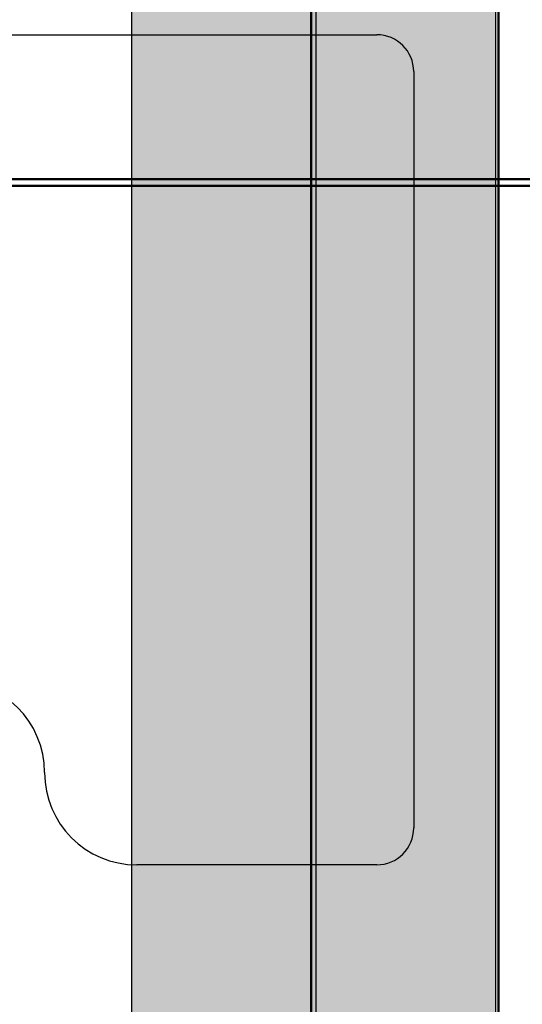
# Model space of a CAD drawing. Header units: metres. Extents: x -1 to 430, y -6 to 31.
# Tile 75 of 169: x 418.339 to 418.612, y 13.276 to 13.809. Entities that reach past the tile are written whole.
import ezdxf

# ---------------------------------------------------------------- set-up
doc = ezdxf.new("R2010")
doc.units = ezdxf.units.M
doc.linetypes.add('CONTINUA', pattern=[0])
for name, color, linetype, lineweight in [('3D P1 MURS NOUS', 7, 'CONTINUA', 25), ('3D P2 MURS NOUS', 7, 'CONTINUA', 25), ('P1 MOBLES', 7, 'CONTINUA', 25), ('P4 MOBLES', 7, 'CONTINUA', 25), ('P5 MOBLES', 7, 'CONTINUA', 25), ('PA MOBLES', 7, 'CONTINUA', 25)]:
    doc.layers.add(name, color=color, linetype=linetype, lineweight=lineweight)

# ---------------------------------------------------------------- blocks, each defined once
blk = doc.blocks.new('OBJETO_COMPLEJO_1')
at = {"layer": 'P1 MOBLES', "color": 202, "linetype": 'CONTINUA', "lineweight": 50, "transparency": 33554687}
blk.add_lwpolyline([(419.19997, 13.11946), (418.59886, 13.11946), (418.59886, 14.11849), (419.19997, 14.11849), (419.19997, 13.11946)], close=True, dxfattribs=at)

msp = doc.modelspace()

# ---------------------------------------------------------------- hatches: boundary and pattern name
at = {"layer": '3D P1 MURS NOUS', "linetype": 'CONTINUA', "lineweight": 18, "true_color": 0x006e00, "transparency": 33554687}
msp.add_hatch(color=96, dxfattribs=at).paths.add_polyline_path([(418.49726, 15.90946), (418.49726, 13.12061), (418.59726, 13.12061), (418.59726, 15.90946)])
at = {"layer": '3D P2 MURS NOUS', "linetype": 'CONTINUA', "lineweight": 18, "true_color": 0x006e00, "transparency": 33554687}
msp.add_hatch(color=96, dxfattribs=at).paths.add_polyline_path([(418.39992, 17.61547), (418.39992, 13.12061), (418.49992, 13.12061), (418.49992, 17.61547)])

# ---------------------------------------------------------------- linework, layer by layer
at = {"layer": '3D P1 MURS NOUS', "color": 7, "linetype": 'CONTINUA', "lineweight": 25, "transparency": 33554687}
for p, q in [((418.49726, 15.90946), (418.49726, 13.12061)), ((418.59726, 13.12061), (418.59726, 15.90946))]:
    msp.add_line(p, q, dxfattribs=at)
at = {"layer": '3D P2 MURS NOUS', "color": 7, "linetype": 'CONTINUA', "lineweight": 25, "transparency": 33554687}
for p, q in [((418.39992, 17.61547), (418.39992, 13.12061)), ((418.49992, 13.12061), (418.49992, 17.61547))]:
    msp.add_line(p, q, dxfattribs=at)
at = {"layer": 'P1 MOBLES', "color": 202, "linetype": 'CONTINUA', "lineweight": 50, "transparency": 33554687}
msp.add_lwpolyline([(417.89615, 13.11946), (418.49726, 13.11946), (418.49726, 14.11849), (417.89615, 14.11849), (417.89615, 13.11946)], close=True, dxfattribs=at)
at = {"layer": 'P4 MOBLES', "color": 202, "linetype": 'CONTINUA', "lineweight": 50, "transparency": 33554687}
msp.add_lwpolyline([(418.31527, 13.11946), (418.31527, 13.71946), (418.91527, 13.71946), (418.91527, 13.11946), (418.31527, 13.11946)], close=True, dxfattribs=at)
at = {"layer": 'P5 MOBLES', "color": 202, "linetype": 'CONTINUA', "lineweight": 50, "transparency": 33554687}
msp.add_lwpolyline([(418.17927, 13.12308), (418.17927, 13.72308), (418.77927, 13.72308), (418.77927, 13.12308), (418.17927, 13.12308)], close=True, dxfattribs=at)
at = {"layer": 'PA MOBLES', "color": 180, "transparency": 33554687}
for p, q in [((418.27283, 13.80133), (418.53283, 13.80133)), ((418.55283, 13.78133), (418.55283, 13.37133)), ((418.53283, 13.35133), (418.40283, 13.35133))]:
    msp.add_line(p, q, dxfattribs=at)
for centre, radius, start, end in [((418.53283, 13.78133), 0.02, 0, 90), ((418.30283, 13.40133), 0.05, 0, 90), ((418.40283, 13.40133), 0.05, 180, 270), ((418.53283, 13.37133), 0.02, 270, 0)]:
    msp.add_arc(centre, radius, start, end, dxfattribs=at)

# ---------------------------------------------------------------- block references
at = {"layer": 'P1 MOBLES', "color": 202, "linetype": 'CONTINUA', "lineweight": 50, "transparency": 33554687}
msp.add_blockref('OBJETO_COMPLEJO_1', (0, 0), dxfattribs=at)

doc.saveas('drawing.dxf')
